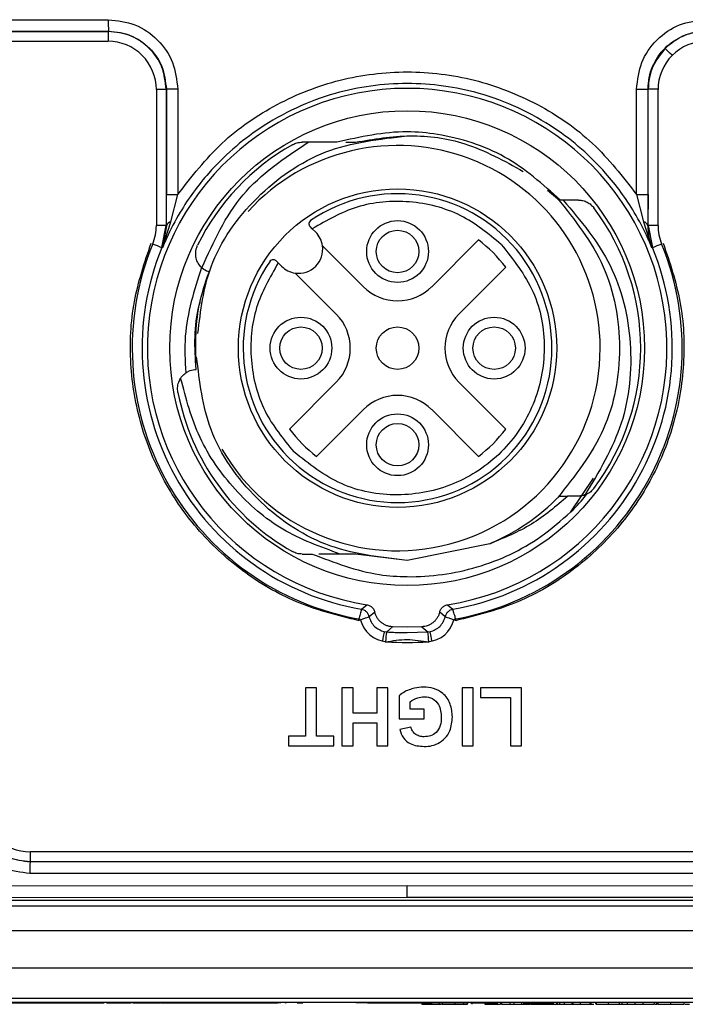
# Model space of a CAD drawing. Header units: millimetres. Extents: x 10 to 272, y 8 to 208.
# Tile 49 of 55: x 189.83 to 198.45, y 93.2 to 105.96. Entities that reach past the tile are written whole.
import ezdxf

# ---------------------------------------------------------------- set-up
doc = ezdxf.new("R2010")
doc.units = ezdxf.units.MM

msp = doc.modelspace()

# ---------------------------------------------------------------- linework, layer by layer
at = {"color": 7, "linetype": 'Continuous', "lineweight": 25}
for p, q in [((185.5536, 105.9553), (190.9794, 105.9572)), ((185.5579, 105.8053), (190.9811, 105.8072)), ((185.5579, 105.8053), (190.9792, 105.8053)), ((190.9792, 105.8053), (190.9811, 105.8072)), ((190.9792, 105.8053), (190.9792, 105.6777)), ((182.9765, 105.6777), (190.9765, 105.6777)), ((191.6015, 105.0554), (191.7291, 105.0554)), ((191.6015, 105.0527), (191.6015, 103.2899)), ((191.7312, 105.0575), (191.7291, 105.0554)), ((191.7291, 105.0554), (191.7291, 103.2894)), ((191.7312, 105.0575), (191.7312, 103.6927)), ((191.8798, 105.0575), (191.7312, 105.0575)), ((191.8798, 105.0575), (191.8798, 103.6927)), ((197.8233, 103.6927), (197.8233, 105.0575)), ((197.8233, 105.0575), (197.9719, 105.0575)), ((197.9719, 103.6927), (197.9719, 105.0575)), ((197.974, 105.0554), (197.9719, 105.0575)), ((197.974, 103.2894), (197.974, 105.0554)), ((198.1015, 105.0554), (197.974, 105.0554)), ((198.1015, 103.2899), (198.1015, 105.0527)), ((193.9417, 104.3702), (193.4891, 104.3702)), ((194.0586, 104.3702), (194.183, 104.3702)), ((196.6709, 103.7491), (196.8228, 103.6202)), ((191.7312, 103.6927), (191.8798, 103.6927)), ((191.7891, 103.3381), (191.8798, 103.6927)), ((197.0697, 103.6202), (196.8386, 103.6202)), ((197.8233, 103.6927), (197.914, 103.3381)), ((197.8233, 103.6927), (197.9719, 103.6927)), ((191.6802, 103.0034), (191.7891, 103.3381)), ((197.914, 103.3381), (198.0229, 103.0034)), ((191.7291, 103.2894), (191.6015, 103.2894)), ((191.6731, 103.005), (191.7291, 103.2894)), ((191.7327, 103.2887), (191.6802, 103.0034)), ((191.7291, 103.2894), (191.7327, 103.2887)), ((193.6661, 103.2052), (193.6225, 103.2487)), ((197.9704, 103.2887), (197.974, 103.2894)), ((197.974, 103.2894), (198.03, 103.005)), ((198.1015, 103.2894), (197.974, 103.2894)), ((195.1687, 102.4981), (195.7747, 103.1041)), ((191.6802, 103.0034), (191.6731, 103.005)), ((193.7544, 103.0284), (194.2848, 102.4981)), ((198.03, 103.005), (198.0229, 103.0034)), ((193.1805, 102.8068), (193.2241, 102.7632)), ((192.2842, 102.6882), (192.2714, 102.6932)), ((193.9312, 102.1445), (193.4009, 102.6748)), ((196.1282, 102.7505), (195.5222, 102.1445)), ((192.1017, 101.4258), (192.1154, 101.4272)), ((193.3252, 100.6546), (193.9312, 101.2606)), ((195.5222, 101.2606), (196.1282, 100.6546)), ((194.2848, 100.9071), (193.6787, 100.301)), ((195.7747, 100.301), (195.1687, 100.9071)), ((196.9729, 99.5814), (197.2646, 100.0181)), ((196.8228, 99.7852), (196.9328, 99.7852)), ((197.0697, 99.7852), (196.9328, 99.7852)), ((195.9222, 99.1697), (194.8515, 98.9527)), ((193.4891, 99.0352), (193.619, 99.0352)), ((194.183, 99.0352), (193.7086, 99.0352)), ((194.8515, 98.9527), (194.183, 99.0352)), ((194.2594, 98.3193), (194.3284, 98.3783)), ((195.3747, 98.3783), (195.4436, 98.3193)), ((194.4305, 98.2839), (194.3599, 98.223)), ((195.3431, 98.223), (195.2726, 98.2839)), ((194.586, 98.0274), (194.6604, 98.0924)), ((194.8515, 98.0874), (194.6604, 98.0924)), ((195.0427, 98.0924), (194.8515, 98.0874)), ((195.0427, 98.0924), (195.117, 98.0274)), ((194.5551, 98.0316), (194.586, 98.0274)), ((194.8515, 98.0176), (195.117, 98.0274)), ((195.117, 98.0274), (195.1479, 98.0316)), ((193.6785, 97.3027), (193.5342, 97.3027)), ((193.5342, 97.3027), (193.5342, 96.6777)), ((193.6785, 96.6777), (193.6785, 97.3027)), ((194.1496, 97.3027), (194.0054, 97.3027)), ((194.0054, 97.3027), (194.0054, 96.5527)), ((194.1496, 96.9758), (194.1496, 97.3027)), ((194.6015, 97.3027), (194.4573, 97.3027)), ((194.4573, 97.3027), (194.4573, 96.9758)), ((194.6015, 96.5527), (194.6015, 97.3027)), ((194.7458, 97.2001), (194.7458, 96.8989)), ((195.7073, 97.3027), (195.5631, 97.3027)), ((195.5631, 97.3027), (195.5631, 96.5527)), ((195.7073, 96.5527), (195.7073, 97.3027)), ((196.3323, 97.3027), (195.8035, 97.3027)), ((195.8035, 97.3027), (195.8035, 97.1777)), ((196.3323, 96.5527), (196.3323, 97.3027)), ((194.89, 97.0239), (194.89, 97.1217)), ((195.8035, 97.1777), (196.1881, 97.1777)), ((196.1881, 97.1777), (196.1881, 96.5527)), ((194.4573, 96.9758), (194.1496, 96.9758)), ((195.0727, 97.0239), (194.89, 97.0239)), ((195.0727, 96.8989), (195.0727, 97.0239)), ((194.1496, 96.5527), (194.1496, 96.8508)), ((194.1496, 96.8508), (194.4573, 96.8508)), ((194.4573, 96.8508), (194.4573, 96.5527)), ((194.7458, 96.8989), (195.0727, 96.8989)), ((194.8996, 96.7931), (194.7554, 96.7643)), ((193.5342, 96.6777), (193.3131, 96.6777)), ((193.3131, 96.6777), (193.3131, 96.5527)), ((193.3131, 96.5527), (193.8996, 96.5527)), ((193.8996, 96.6777), (193.6785, 96.6777)), ((193.8996, 96.5527), (193.8996, 96.6777)), ((194.0054, 96.5527), (194.1496, 96.5527)), ((194.4573, 96.5527), (194.6015, 96.5527)), ((195.5631, 96.5527), (195.7073, 96.5527)), ((196.1881, 96.5527), (196.3323, 96.5527)), ((189.9677, 95.1777), (189.9677, 95.0502)), ((199.7327, 95.1777), (189.9703, 95.1777)), ((189.9677, 95.0502), (189.966, 95.0485)), ((199.7371, 95.0485), (189.966, 95.0485)), ((199.7354, 95.0502), (189.9677, 95.0502)), ((199.7394, 94.8985), (189.9637, 94.8985)), ((194.8515, 94.7355), (182.4994, 94.7314)), ((207.2037, 94.7314), (194.8515, 94.7355)), ((194.8515, 94.5855), (194.8515, 94.7355)), ((182.4765, 94.5527), (207.2265, 94.5527)), ((194.8515, 94.5855), (182.5051, 94.5814)), ((207.198, 94.5814), (194.8515, 94.5855)), ((181.0593, 94.4777), (208.6438, 94.4777)), ((208.644, 94.1527), (181.0591, 94.1527)), ((208.6357, 93.6708), (181.0674, 93.6708)), ((208.6357, 93.2777), (181.0674, 93.2777)), ((186.2155, 93.2297), (203.4875, 93.2297)), ((189.4963, 93.2197), (190.9263, 93.2197)), ((190.9263, 93.2197), (190.9263, 93.2297)), ((191.709, 93.2277), (190.9263, 93.2277)), ((190.9563, 93.2277), (190.9563, 93.2227)), ((190.9563, 93.2227), (190.9677, 93.2227)), ((190.9677, 93.2277), (190.9677, 93.2227)), ((190.9677, 93.2227), (191.0077, 93.2227)), ((191.0077, 93.2277), (191.0077, 93.2227)), ((191.0077, 93.2227), (191.0605, 93.2227)), ((191.0605, 93.2277), (191.0605, 93.2227)), ((191.0605, 93.2227), (191.1272, 93.2227)), ((191.1272, 93.2277), (191.1272, 93.2227)), ((191.1272, 93.2227), (191.2688, 93.2227)), ((191.2688, 93.2227), (191.2688, 93.2277)), ((191.2688, 93.2272), (191.3024, 93.2272)), ((191.3024, 93.2277), (191.3024, 93.2227)), ((191.3024, 93.2227), (191.4406, 93.2227)), ((191.4406, 93.2227), (191.4406, 93.2277)), ((191.4406, 93.2227), (191.5147, 93.2227)), ((191.5147, 93.2277), (191.5147, 93.2227)), ((191.5147, 93.2227), (191.6534, 93.2227)), ((191.6534, 93.2277), (191.6534, 93.2227)), ((191.6534, 93.2272), (191.663, 93.2272)), ((191.663, 93.2277), (191.663, 93.2227)), ((191.663, 93.2227), (191.709, 93.2227)), ((191.709, 93.2297), (191.709, 93.2197)), ((191.709, 93.2197), (193.139, 93.2197)), ((193.139, 93.2197), (193.139, 93.2297)), ((193.1945, 93.2277), (193.139, 93.2277)), ((193.139, 93.2227), (193.1774, 93.2227)), ((193.1774, 93.2227), (193.1774, 93.2277)), ((193.2136, 93.2227), (193.1774, 93.2227)), ((193.2159, 93.2277), (193.2159, 93.2227)), ((193.2739, 93.2277), (193.2739, 93.2227)), ((193.2739, 93.2227), (193.2839, 93.2227)), ((193.3434, 93.2277), (193.3434, 93.2227)), ((193.3457, 93.2227), (193.3457, 93.2277)), ((193.3793, 93.2277), (193.3793, 93.2227)), ((193.4274, 93.2227), (193.4274, 93.2277)), ((193.4274, 93.2227), (193.4995, 93.2227)), ((194.0506, 93.2277), (193.4769, 93.2277)), ((193.4995, 93.2277), (193.4995, 93.2227)), ((193.5835, 93.2277), (193.5835, 93.2227)), ((193.6678, 93.2277), (193.6678, 93.2227)), ((193.7303, 93.2277), (193.7303, 93.2227)), ((193.9077, 93.2227), (193.9077, 93.2277)), ((194.0861, 93.2277), (194.0861, 93.2227)), ((194.339, 93.2197), (194.1874, 93.2197)), ((194.339, 93.2297), (194.339, 93.2197)), ((194.339, 93.2197), (195.1735, 93.2197)), ((195.0399, 93.2197), (195.0399, 93.2027)), ((195.0399, 93.2027), (195.1523, 93.2027)), ((195.1523, 93.2197), (195.1523, 93.2027)), ((195.1523, 93.2027), (195.2675, 93.2027)), ((195.1735, 93.2197), (195.1735, 93.2297)), ((195.6515, 93.2197), (195.1735, 93.2197)), ((195.2675, 93.2197), (195.2675, 93.2027)), ((195.2675, 93.2027), (195.2968, 93.2027)), ((195.306, 93.2197), (195.306, 93.2027)), ((195.306, 93.2027), (195.4667, 93.2027)), ((195.4667, 93.2197), (195.4667, 93.2027)), ((195.4667, 93.2027), (195.5796, 93.2027)), ((195.4758, 93.2027), (195.4951, 93.2027)), ((195.5796, 93.2197), (195.5796, 93.2027)), ((195.5796, 93.2027), (195.6329, 93.2027)), ((195.6329, 93.2027), (195.6329, 93.2197)), ((195.6515, 93.2197), (195.6515, 93.2297)), ((196.5948, 93.2277), (195.6515, 93.2277)), ((195.6702, 93.2277), (195.6702, 93.2227)), ((195.6702, 93.2227), (195.7545, 93.2227)), ((195.6906, 93.2227), (195.6906, 93.2027)), ((195.7545, 93.2277), (195.7545, 93.2227)), ((195.7545, 93.2227), (195.8409, 93.2227)), ((195.8409, 93.2277), (195.8409, 93.2227)), ((195.8409, 93.2227), (195.9273, 93.2227)), ((195.8572, 93.2227), (195.8572, 93.2027)), ((195.8572, 93.2027), (195.9534, 93.2027)), ((195.9273, 93.2227), (195.9273, 93.2277)), ((195.9273, 93.2227), (196.0116, 93.2227)), ((195.9534, 93.2227), (195.9534, 93.2027)), ((195.9534, 93.2027), (196.0175, 93.2027)), ((196.0116, 93.2277), (196.0116, 93.2227)), ((196.0175, 93.2277), (196.0175, 93.2027)), ((196.0175, 93.2027), (196.0592, 93.2027)), ((196.0524, 93.2277), (196.0524, 93.2227)), ((196.0592, 93.2277), (196.0592, 93.2027)), ((196.0752, 93.2277), (196.0752, 93.2027)), ((196.0752, 93.2027), (196.2324, 93.2027)), ((196.1774, 93.2227), (196.1886, 93.2227)), ((196.197, 93.2277), (196.197, 93.2227)), ((196.2324, 93.2227), (196.2324, 93.2027)), ((196.2324, 93.2027), (196.4021, 93.2027)), ((196.3265, 93.2227), (196.3404, 93.2227)), ((196.3431, 93.2277), (196.3431, 93.2227)), ((196.3505, 93.2227), (196.3505, 93.2277)), ((196.3533, 93.2227), (196.389, 93.2227)), ((196.389, 93.2277), (196.389, 93.2227)), ((196.389, 93.2227), (196.4654, 93.2227)), ((196.3919, 93.2027), (196.4277, 93.2027)), ((196.4021, 93.2227), (196.4021, 93.2027)), ((196.4165, 93.2027), (196.4454, 93.2027)), ((196.4277, 93.2227), (196.4277, 93.2027)), ((196.4534, 93.2227), (196.4534, 93.2027)), ((196.4534, 93.2027), (196.4888, 93.2027)), ((196.4654, 93.2277), (196.4654, 93.2227)), ((196.4654, 93.2227), (196.4971, 93.2227)), ((196.4888, 93.2227), (196.4888, 93.2027)), ((196.4888, 93.2027), (196.6231, 93.2027)), ((196.4971, 93.2277), (196.4971, 93.2227)), ((196.4971, 93.2227), (196.641, 93.2227)), ((196.6231, 93.2027), (196.6231, 93.2227)), ((196.6231, 93.2027), (196.7867, 93.2027)), ((196.641, 93.2277), (196.641, 93.2227)), ((196.641, 93.2227), (196.6726, 93.2227)), ((196.6726, 93.2277), (196.6726, 93.2227)), ((196.6726, 93.2227), (196.7495, 93.2227)), ((200.2326, 93.2277), (196.7423, 93.2277)), ((196.7495, 93.2277), (196.7495, 93.2227)), ((196.778, 93.2027), (196.7995, 93.2027)), ((196.7867, 93.2277), (196.7867, 93.2027)), ((196.7995, 93.2027), (196.7995, 93.2277)), ((196.7995, 93.2027), (196.8252, 93.2027)), ((196.8252, 93.2277), (196.8252, 93.2027)), ((196.8252, 93.2027), (196.8893, 93.2027)), ((196.8893, 93.2027), (196.8893, 93.2277)), ((196.8893, 93.2027), (196.9854, 93.2027)), ((196.9854, 93.2277), (196.9854, 93.2027)), ((196.9854, 93.2027), (196.9983, 93.2027)), ((196.9983, 93.2277), (196.9983, 93.2027)), ((196.9983, 93.2027), (197.0944, 93.2027)), ((197.0944, 93.2277), (197.0944, 93.2027)), ((197.0944, 93.2027), (197.2162, 93.2027)), ((197.2162, 93.2277), (197.2162, 93.2027)), ((197.2201, 93.2027), (197.2581, 93.2027)), ((197.229, 93.2277), (197.229, 93.2027)), ((197.229, 93.2027), (197.2683, 93.2027)), ((197.2931, 93.2277), (197.2931, 93.2027)), ((197.2931, 93.2277), (197.2931, 93.2027)), ((197.2995, 93.2277), (197.2995, 93.2027)), ((197.2995, 93.2027), (197.4572, 93.2027)), ((197.4572, 93.2277), (197.4572, 93.2027)), ((197.4572, 93.2027), (197.597, 93.2027)), ((197.597, 93.2277), (197.597, 93.2027)), ((197.597, 93.2027), (197.6329, 93.2027)), ((197.6136, 93.2027), (197.7034, 93.2027)), ((197.6329, 93.2277), (197.6329, 93.2027)), ((197.7034, 93.2277), (197.7034, 93.2027)), ((197.7034, 93.2027), (197.7995, 93.2027)), ((197.7995, 93.2277), (197.7995, 93.2027)), ((197.7995, 93.2027), (197.9065, 93.2027)), ((197.9065, 93.2277), (197.9065, 93.2027)), ((197.9065, 93.2027), (198.0495, 93.2027)), ((197.9162, 93.2027), (197.9406, 93.2027)), ((198.0495, 93.2277), (198.0495, 93.2027)), ((198.0602, 93.2027), (198.0816, 93.2027)), ((198.0816, 93.2277), (198.0816, 93.2027)), ((198.0816, 93.2027), (198.0909, 93.2027)), ((198.1008, 93.2277), (198.1008, 93.2027)), ((198.1008, 93.2027), (198.2645, 93.2027)), ((198.2645, 93.2277), (198.2645, 93.2027)), ((198.2645, 93.2027), (198.4342, 93.2027)), ((198.2739, 93.2027), (198.2995, 93.2027)), ((198.4342, 93.2277), (198.4342, 93.2027)), ((198.4495, 93.2027), (198.5111, 93.2027))]:
    msp.add_line(p, q, dxfattribs=at)
at = {"color": 7, "linetype": 'Continuous', "lineweight": 25, "flags": 128}
for points in [[(198.2846, 105.4947), (198.2793, 105.5), (198.2597, 105.5196), (198.2415, 105.5377), (198.2256, 105.5537), (198.2124, 105.5669), (198.2024, 105.5769), (198.1961, 105.5832), (198.1936, 105.5857)], [(193.6225, 103.2487), (193.5985, 103.2727), (193.5929, 103.2784)], [(191.5551, 103.0534), (191.5611, 103.0509), (191.5869, 103.0404), (191.6107, 103.0306), (191.6316, 103.022), (191.6489, 103.015), (191.6619, 103.0097), (191.6701, 103.0063), (191.6731, 103.005)], [(198.03, 103.005), (198.033, 103.0063), (198.0412, 103.0097), (198.0542, 103.015), (198.0715, 103.022), (198.0924, 103.0306), (198.1162, 103.0404), (198.142, 103.0509), (198.148, 103.0534)], [(193.1805, 102.8068), (193.1566, 102.8308), (193.1509, 102.8364)], [(194.5551, 98.0316), (194.5545, 98.0283), (194.5528, 98.0196), (194.55, 98.0059), (194.5464, 97.9875), (194.5419, 97.9654), (194.5369, 97.9402), (194.5315, 97.9129), (194.5304, 97.9074)], [(195.1727, 97.9074), (195.1716, 97.9129), (195.1662, 97.9402), (195.1612, 97.9654), (195.1567, 97.9875), (195.1531, 98.0059), (195.1503, 98.0196), (195.1486, 98.0283), (195.1479, 98.0316)]]:
    msp.add_lwpolyline(points, dxfattribs=at)
at = {"color": 7, "linetype": 'Continuous', "lineweight": 25}
for centre, radius in [((194.8515, 101.7027), 3.075), ((194.7267, 101.7026), 2.0625), ((194.7267, 102.9541), 0.4), ((194.7267, 102.9541), 0.275), ((193.4751, 101.7026), 0.4), ((195.9783, 101.7026), 0.4), ((193.4751, 101.7026), 0.275), ((194.7267, 101.7026), 0.275), ((195.9783, 101.7026), 0.275), ((194.7267, 100.451), 0.4), ((194.7267, 100.451), 0.275)]:
    msp.add_circle(centre, radius, dxfattribs=at)
for centre, radius, start, end in [((194.2574, 105.9213), 3.2783, 179.37182, 181.99347), ((190.9765, 105.0527), 0.625, 359.99999, 90.00001), ((198.7265, 105.0527), 0.625, 89.99999, 180.00001), ((194.8515, 101.7027), 3.3653, 278.94337, 261.05663), ((194.8515, 101.7027), 3.025, 119.40499, 153.8312), ((194.7267, 101.7026), 2.625, 0.00001, 137.57096), ((194.7267, 101.7026), 2, 145.71348, 124.28656), ((194.8515, 101.7027), 3.025, 323.06556, 36.93444), ((191.8004, 103.2684), 0.0707, 99.21692, 163.29867), ((197.9027, 103.2684), 0.0707, 16.70133, 80.78308), ((190.9765, 103.2899), 0.625, 337.72654, 0.00005), ((193.4451, 102.9842), 0.3125, 8.13006, 45.00004), ((198.7347, 103.2818), 0.7643, 179.48883, 201.36508), ((198.7265, 103.2899), 0.625, 179.99995, 202.27346), ((194.7267, 101.7025), 1.75, 36.78682, 53.21311), ((194.8515, 101.7027), 3.5624, 157.7265, 260.18466), ((194.8515, 101.7027), 3.4349, 157.71927, 260.07376), ((193.4451, 102.9842), 0.3125, 261.86984, 8.13016), ((194.8515, 101.7027), 3.4349, 279.92624, 22.28073), ((194.8515, 101.7027), 3.5624, 279.81534, 22.2735), ((193.4451, 102.9842), 0.3125, 225.00024, 261.86981), ((194.7267, 102.94), 0.625, 224.99996, 315.00004), ((193.4893, 101.7026), 0.625, 315.00002, 44.99998), ((195.9642, 101.7026), 0.625, 135.00002, 224.99998), ((194.7267, 101.7026), 2.625, 209.91305, 359.99999), ((194.8515, 101.7027), 3.025, 190.91879, 240.59503), ((194.7267, 100.4651), 0.625, 44.99996, 135.00004), ((194.7267, 101.7025), 1.75, 216.78663, 233.21337), ((194.7267, 101.7025), 1.75, 306.78662, 323.21337), ((194.8516, 101.7027), 2.75, 292.91218, 315.79146), ((194.8514, 101.7028), 3.0002, 315.00017, 320.90133), ((194.6103, 98.2738), 0.375, 192.5255, 265.97592), ((195.0928, 98.2738), 0.375, 274.02408, 347.4745), ((195.4548, 97.8633), 0.8842, 169.30046, 177.5683), ((194.2483, 97.8633), 0.8842, 2.4317, 10.69954), ((194.8515, 101.7029), 3.8126, 265.97602, 274.02398), ((189.9703, 95.8027), 0.625, 180.00002, 269.99993), ((192.5615, 94.9344), 2.598, 177.48396, 180.79236)]:
    msp.add_arc(centre, radius, start, end, dxfattribs=at)
for points, knots in [([(190.9794, 105.9572), (191.0976, 105.9437), (191.3336, 105.9166), (191.6311, 105.7085), (191.8392, 105.4113), (191.8663, 105.1755), (191.8798, 105.0575)], [0, 0, 0, 0, 0.2505529, 0.5002197, 0.7499989, 1, 1, 1, 1]), ([(197.8233, 105.0575), (197.8369, 105.1757), (197.864, 105.4117), (198.0725, 105.709), (198.37, 105.9168), (198.6058, 105.9437), (198.7237, 105.9572)], [0, 0, 0, 0, 0.25056166, 0.5002312, 0.75000811, 1, 1, 1, 1]), ([(191.7291, 105.0554), (191.7178, 105.1537), (191.6953, 105.3502), (191.5219, 105.5981), (191.274, 105.7715), (191.0775, 105.794), (190.9792, 105.8053)], [0, 0, 0, 0, 0.2500081, 0.5000032, 0.7499968, 1, 1, 1, 1]), ([(190.9811, 105.8072), (191.033, 105.8041), (191.135, 105.798), (191.3228, 105.7365), (191.5248, 105.5996), (191.6966, 105.3536), (191.7195, 105.1574), (191.7312, 105.0575)], [0, 0, 0, 0, 0.1326129, 0.2604738, 0.5008749, 0.7460236, 1, 1, 1, 1]), ([(197.9719, 105.0575), (197.9748, 105.1079), (197.9807, 105.2079), (198.0409, 105.3958), (198.177, 105.6), (198.3808, 105.7366), (198.5682, 105.798), (198.6701, 105.8041), (198.7219, 105.8072)], [0, 0, 0, 0, 0.1286912, 0.2551449, 0.500215, 0.7400787, 0.8676648, 1, 1, 1, 1]), ([(198.7239, 105.8053), (198.6729, 105.8022), (198.5722, 105.7959), (198.3825, 105.7372), (198.2685, 105.6457), (198.1936, 105.5857)], [0, 0, 0, 0, 0.2608207, 0.5147967, 1, 1, 1, 1]), ([(198.1936, 105.5857), (198.1336, 105.5108), (198.0421, 105.3968), (197.9833, 105.2071), (197.9771, 105.1064), (197.974, 105.0554)], [0, 0, 0, 0, 0.4852033, 0.7391796, 1, 1, 1, 1]), ([(191.8798, 103.6927), (192.0602, 103.9247), (192.4199, 104.3874), (193.1524, 104.8887), (193.9737, 105.2084), (194.8521, 105.3161), (195.7308, 105.2081), (196.552, 104.888), (197.284, 104.3864), (197.6433, 103.9242), (197.8233, 103.6927)], [0, 0, 0, 0, 0.12533501, 0.24995417, 0.37480521, 0.50014898, 0.62529434, 0.75030923, 0.87493851, 1, 1, 1, 1]), ([(198.0229, 103.0034), (198.0228, 103.0035), (198.0227, 103.0038), (198.0224, 103.0046), (198.0212, 103.0074), (198.017, 103.0177), (198.0005, 103.0572), (197.9332, 103.2107), (197.7612, 103.5384), (197.3877, 104.0501), (196.7324, 104.6245), (195.8408, 105.0369), (194.8515, 105.1737), (193.8619, 105.0368), (192.9705, 104.6244), (192.3158, 104.0504), (191.9425, 103.5395), (191.7705, 103.2118), (191.7029, 103.058), (191.686, 103.0175), (191.6816, 103.0067), (191.6803, 103.0037), (191.6802, 103.0034)], [0, 0, 0, 0, 0.0000388, 0.0001079, 0.0003367, 0.0011569, 0.0042482, 0.0162334, 0.0633925, 0.1414143, 0.2501934, 0.3834861, 0.4999865, 0.6165604, 0.7499293, 0.858482, 0.9364105, 0.983604, 0.9956546, 0.9987904, 0.9998782, 1, 1, 1, 1]), ([(196.8386, 103.6202), (196.6082, 103.8246), (196.1472, 104.2333), (195.4192, 104.4608), (194.6763, 104.5346), (194.2441, 104.4379), (193.9417, 104.3702)], [0, 0, 0, 0, 0.2910091, 0.5820039, 0.7076331, 1, 1, 1, 1]), ([(192.1393, 101.8926), (192.1754, 102.1872), (192.2554, 102.8413), (192.8639, 103.692), (193.7699, 104.3289), (194.491, 104.4115), (194.8515, 104.4527)], [0, 0, 0, 0, 0.2145655, 0.476377, 0.7381885, 1, 1, 1, 1]), ([(192.1913, 102.743), (192.3434, 103.0797), (192.6477, 103.7534), (193.262, 104.1646), (193.5693, 104.3702)], [0, 0, 0, 0, 0.4998571, 1, 1, 1, 1]), ([(193.3663, 104.338), (193.3857, 104.3474), (193.4246, 104.3661), (193.4676, 104.3689), (193.4891, 104.3702)], [0, 0, 0, 0, 0.5000628, 1, 1, 1, 1]), ([(194.183, 104.3702), (194.4178, 104.4099), (194.8883, 104.4892), (195.6542, 104.3818), (196.1097, 104.1283), (196.3556, 103.9914)], [0, 0, 0, 0, 0.3144115, 0.6299653, 1, 1, 1, 1]), ([(191.7327, 103.2887), (191.7323, 103.3546), (191.7314, 103.4893), (191.7313, 103.624), (191.7312, 103.6927)], [0, 0, 0, 0, 0.4898888, 1, 1, 1, 1]), ([(196.0703, 103.0461), (195.9026, 103.1834), (195.5565, 103.4671), (194.8866, 103.6336), (194.1985, 103.5795), (193.8104, 103.3566), (193.6225, 103.2487)], [0, 0, 0, 0, 0.2421211, 0.5000017, 0.7578807, 1, 1, 1, 1]), ([(196.7961, 103.6473), (197.0217, 103.3632), (197.4729, 102.7951), (197.6658, 101.7028), (197.4741, 100.6143), (197.0259, 100.0495), (196.8031, 99.7687)], [0, 0, 0, 0, 0.2507394, 0.5014787, 0.7522181, 1, 1, 1, 1]), ([(196.874, 103.6202), (197.1005, 103.3508), (197.5527, 102.8128), (197.7969, 101.7685), (197.6981, 100.7032), (197.3359, 100.1013), (197.1547, 99.8001)], [0, 0, 0, 0, 0.2502868, 0.4998082, 0.7498053, 1, 1, 1, 1]), ([(197.0697, 103.6202), (197.0894, 103.6189), (197.1292, 103.6162), (197.1842, 103.5943), (197.2329, 103.5631), (197.2573, 103.5346), (197.2695, 103.5205)], [0, 0, 0, 0, 0.25603826, 0.51490172, 0.75851442, 1, 1, 1, 1]), ([(197.9719, 103.6927), (197.9718, 103.6237), (197.9717, 103.489), (197.9708, 103.3543), (197.9704, 103.2887)], [0, 0, 0, 0, 0.5126974, 1, 1, 1, 1]), ([(193.6001, 103.355), (193.5998, 103.3549), (193.5917, 103.3493), (193.5805, 103.3349), (193.5769, 103.3118), (193.5814, 103.2935), (193.5881, 103.2832), (193.5923, 103.2789), (193.5929, 103.2784)], [0, 0, 0, 0, 0.0094518, 0.3397391, 0.5851588, 0.7918354, 0.9744743, 1, 1, 1, 1]), ([(194.2175, 98.1744), (193.9618, 98.2374), (193.4439, 98.365), (192.7416, 98.7693), (192.1431, 99.3084), (191.6838, 99.9637), (191.3775, 100.703), (191.244, 101.4974), (191.2799, 102.307), (191.4502, 102.8124), (191.5343, 103.0619)], [0, 0, 0, 0, 0.1234368, 0.25, 0.3765632, 0.4999999, 0.6234368, 0.75, 0.8765632, 1, 1, 1, 1]), ([(198.1687, 103.0619), (198.2528, 102.8124), (198.4232, 102.307), (198.4591, 101.4974), (198.3256, 100.703), (198.0193, 99.9637), (197.56, 99.3084), (196.9614, 98.7693), (196.2592, 98.365), (195.7413, 98.2374), (195.4856, 98.1744)], [0, 0, 0, 0, 0.1234368, 0.25, 0.3765632, 0.5000001, 0.6234368, 0.75, 0.8765632, 1, 1, 1, 1]), ([(192.1867, 102.7474), (192.171, 102.7652), (192.1395, 102.8011), (192.1125, 102.8741), (192.1088, 102.9419), (192.1199, 102.9981), (192.131, 103.0239), (192.1366, 103.0368)], [0, 0, 0, 0, 0.2259436, 0.45443, 0.7309474, 0.8657482, 1, 1, 1, 1]), ([(196.0703, 103.0461), (196.2259, 102.8501), (196.5372, 102.458), (196.6737, 101.7001), (196.5285, 100.9571), (196.1052, 100.324), (195.4721, 99.9008), (194.7292, 99.7555), (193.9713, 99.8921), (193.5792, 100.2034), (193.3832, 100.359)], [0, 0, 0, 0, 0.1250002, 0.2500004, 0.3750005, 0.5000005, 0.6250005, 0.7500004, 0.8750002, 1, 1, 1, 1]), ([(193.1805, 102.8068), (193.0726, 102.6189), (192.8498, 102.2308), (192.7956, 101.5427), (192.9622, 100.8728), (193.2458, 100.5266), (193.3832, 100.359)], [0, 0, 0, 0, 0.2421196, 0.4999985, 0.757879, 1, 1, 1, 1]), ([(193.0743, 102.8292), (193.0744, 102.8294), (193.08, 102.8376), (193.0944, 102.8488), (193.1175, 102.8523), (193.1358, 102.8479), (193.1461, 102.8411), (193.1504, 102.8369), (193.1509, 102.8364)], [0, 0, 0, 0, 0.0094498, 0.3397399, 0.5851611, 0.7918358, 0.9744735, 1, 1, 1, 1]), ([(192.1867, 102.7474), (192.0926, 102.4532), (191.9497, 102.0062), (191.9744, 101.5408), (191.9829, 101.3815)], [0, 0, 0, 0, 0.6579423, 1, 1, 1, 1]), ([(192.1154, 101.4272), (192.109, 101.7075), (192.0991, 102.1391), (192.2361, 102.5457), (192.2842, 102.6882)], [0, 0, 0, 0, 0.6494257, 1, 1, 1, 1]), ([(192.2714, 102.6932), (192.246, 102.7042), (192.2163, 102.7172), (192.195, 102.7408), (192.1919, 102.7442)], [0, 0, 0, 0, 0.8533926, 1, 1, 1, 1]), ([(192.1154, 101.4272), (192.0995, 101.7091), (192.0827, 102.0068), (192.1667, 102.2874), (192.1712, 102.3023)], [0, 0, 0, 0, 0.9468348, 1, 1, 1, 1]), ([(194.8515, 98.9527), (194.4911, 98.994), (193.7701, 99.0766), (192.8629, 99.7131), (192.2432, 100.5878), (192.1621, 101.2693), (192.1238, 101.5909)], [0, 0, 0, 0, 0.2568256, 0.5136512, 0.7704768, 1, 1, 1, 1]), ([(191.9773, 101.3764), (191.9908, 101.3859), (192.028, 101.4121), (192.0731, 101.4205), (192.1017, 101.4258)], [0, 0, 0, 0, 0.3647033, 1, 1, 1, 1]), ([(191.8813, 101.1297), (191.8794, 101.1424), (191.8757, 101.1678), (191.8782, 101.2198), (191.895, 101.2792), (191.932, 101.3398), (191.966, 101.3677), (191.9829, 101.3815)], [0, 0, 0, 0, 0.1338631, 0.2681138, 0.5423398, 0.7721203, 1, 1, 1, 1]), ([(193.9844, 99.0352), (193.728, 99.1281), (193.2168, 99.3132), (192.5961, 99.8539), (192.1246, 100.5258), (191.986, 101.0503), (191.9167, 101.3126)], [0, 0, 0, 0, 0.25100605, 0.50036509, 0.75011725, 1, 1, 1, 1]), ([(197.2695, 99.885), (197.2567, 99.87), (197.2313, 99.8399), (197.1969, 99.8205), (197.1797, 99.8108)], [0, 0, 0, 0, 0.500046, 1, 1, 1, 1]), ([(196.9328, 99.7852), (196.7814, 99.6555), (196.478, 99.3954), (196.1077, 99.245), (195.9222, 99.1697)], [0, 0, 0, 0, 0.4989433, 1, 1, 1, 1]), ([(197.1797, 99.8108), (197.1626, 99.8035), (197.1274, 99.7887), (197.0893, 99.7864), (197.0697, 99.7852)], [0, 0, 0, 0, 0.4863174, 1, 1, 1, 1]), ([(193.619, 99.0352), (193.9062, 98.9257), (194.3062, 98.7731), (195.0369, 98.7225), (195.7684, 98.8233), (196.4888, 99.1582), (196.8457, 99.4702), (196.9729, 99.5814)], [0, 0, 0, 0, 0.2534636, 0.352997, 0.6063779, 0.8597573, 1, 1, 1, 1]), ([(193.4891, 99.0352), (193.4676, 99.0366), (193.4246, 99.0393), (193.3857, 99.0581), (193.3663, 99.0674)], [0, 0, 0, 0, 0.4999266, 1, 1, 1, 1]), ([(194.3284, 98.3783), (194.3352, 98.3769), (194.3487, 98.3741), (194.3679, 98.3657), (194.3854, 98.3544), (194.4009, 98.3404), (194.4138, 98.3238), (194.4243, 98.3049), (194.4284, 98.291), (194.4305, 98.2839)], [0, 0, 0, 0, 0.1409211, 0.2818438, 0.4227529, 0.5636553, 0.7045521, 0.8500167, 1, 1, 1, 1]), ([(195.2726, 98.2839), (195.2745, 98.2906), (195.2784, 98.3039), (195.2883, 98.3223), (195.3009, 98.3389), (195.3161, 98.3532), (195.3336, 98.3648), (195.3533, 98.3738), (195.3675, 98.3768), (195.3747, 98.3783)], [0, 0, 0, 0, 0.1409042, 0.2818112, 0.4227082, 0.5636051, 0.7045039, 0.8499956, 1, 1, 1, 1]), ([(194.2594, 98.3193), (194.2583, 98.3155), (194.2559, 98.3073), (194.2518, 98.2927), (194.2451, 98.2696), (194.2369, 98.2415), (194.2271, 98.2078), (194.2209, 98.1863), (194.2175, 98.1744)], [0, 0, 0, 0, 0.0773077, 0.1709955, 0.3014904, 0.5551188, 0.7534432, 1, 1, 1, 1]), ([(194.2175, 98.1744), (194.2341, 98.1806), (194.2656, 98.1924), (194.3086, 98.207), (194.3382, 98.2164), (194.3541, 98.2213), (194.3586, 98.2226), (194.3599, 98.223)], [0, 0, 0, 0, 0.3533897, 0.6699261, 0.9046763, 0.9730334, 1, 1, 1, 1]), ([(194.3599, 98.223), (194.3564, 98.2346), (194.3491, 98.2581), (194.3255, 98.2876), (194.295, 98.3099), (194.2711, 98.3162), (194.2594, 98.3193)], [0, 0, 0, 0, 0.2444651, 0.4999967, 0.7555324, 1, 1, 1, 1]), ([(194.3599, 98.223), (194.3671, 98.1999), (194.3814, 98.1537), (194.4268, 98.096), (194.4854, 98.0518), (194.5319, 98.0383), (194.5551, 98.0316)], [0, 0, 0, 0, 0.2497027, 0.4997741, 0.7501208, 1, 1, 1, 1]), ([(194.6604, 98.0924), (194.6466, 98.0938), (194.619, 98.0966), (194.5792, 98.1094), (194.542, 98.1282), (194.5084, 98.1529), (194.4795, 98.1829), (194.4496, 98.2252), (194.4379, 98.2612), (194.4305, 98.2839)], [0, 0, 0, 0, 0.129652, 0.2593043, 0.3889418, 0.5185709, 0.6481967, 0.7778205, 1, 1, 1, 1]), ([(195.2726, 98.2839), (195.2687, 98.2706), (195.261, 98.244), (195.2412, 98.2071), (195.216, 98.1739), (195.1856, 98.1454), (195.1509, 98.1224), (195.1039, 98.1006), (195.0664, 98.0956), (195.0427, 98.0924)], [0, 0, 0, 0, 0.1296356, 0.2592686, 0.388895, 0.5185198, 0.648146, 0.7777709, 1, 1, 1, 1]), ([(195.1479, 98.0316), (195.1712, 98.0383), (195.2177, 98.0518), (195.2763, 98.096), (195.3217, 98.1537), (195.336, 98.1999), (195.3431, 98.223)], [0, 0, 0, 0, 0.2498792, 0.5002259, 0.7502973, 1, 1, 1, 1]), ([(195.4436, 98.3193), (195.432, 98.3162), (195.4081, 98.3099), (195.3776, 98.2876), (195.354, 98.2581), (195.3467, 98.2346), (195.3431, 98.223)], [0, 0, 0, 0, 0.2444676, 0.5000033, 0.7555349, 1, 1, 1, 1]), ([(195.3431, 98.223), (195.3444, 98.2226), (195.349, 98.2213), (195.3649, 98.2164), (195.3945, 98.207), (195.4375, 98.1924), (195.469, 98.1806), (195.4856, 98.1744)], [0, 0, 0, 0, 0.0269666, 0.0953237, 0.3300739, 0.6466103, 1, 1, 1, 1]), ([(195.4856, 98.1744), (195.4822, 98.1863), (195.476, 98.2078), (195.4662, 98.2415), (195.458, 98.2696), (195.4513, 98.2927), (195.4471, 98.3073), (195.4447, 98.3155), (195.4436, 98.3193)], [0, 0, 0, 0, 0.2465184, 0.444836, 0.6985096, 0.828992, 0.9226798, 1, 1, 1, 1]), ([(194.586, 98.0274), (194.5912, 98.027), (194.6054, 98.026), (194.6496, 98.0232), (194.7329, 98.0189), (194.8072, 98.0181), (194.8515, 98.0176)], [0, 0, 0, 0, 0.0581791, 0.1608841, 0.499867, 1, 1, 1, 1]), ([(194.5711, 97.8959), (194.6171, 97.9048), (194.7096, 97.9228), (194.8986, 97.934), (195.0388, 97.9111), (195.132, 97.8959)], [0, 0, 0, 0, 0.2485952, 0.5004002, 1, 1, 1, 1]), ([(195.0623, 97.3123), (195.0234, 97.3098), (194.9593, 97.3056), (194.8748, 97.2768), (194.8053, 97.2467), (194.7656, 97.2156), (194.7458, 97.2001)], [0, 0, 0, 0, 0.339838, 0.5600481, 0.7802084, 1, 1, 1, 1]), ([(195.4381, 96.9252), (195.4328, 96.9821), (195.4222, 97.0956), (195.3292, 97.2329), (195.1965, 97.3028), (195.1071, 97.3092), (195.0623, 97.3123)], [0, 0, 0, 0, 0.28035316, 0.55915817, 0.7793083, 1, 1, 1, 1]), ([(194.89, 97.1217), (194.9215, 97.1418), (194.9776, 97.1777), (195.0436, 97.1844), (195.0727, 97.1873)], [0, 0, 0, 0, 0.5600045, 1, 1, 1, 1]), ([(195.0727, 97.1873), (195.1097, 97.183), (195.1835, 97.1744), (195.2829, 97.074), (195.2897, 96.9778), (195.2938, 96.919)], [0, 0, 0, 0, 0.2803052, 0.5599581, 1, 1, 1, 1]), ([(195.2938, 96.919), (195.292, 96.8834), (195.2884, 96.8124), (195.2371, 96.7228), (195.1563, 96.6743), (195.1004, 96.6702), (195.0724, 96.6681)], [0, 0, 0, 0, 0.2809027, 0.5596027, 0.779451, 1, 1, 1, 1]), ([(195.2477, 96.5802), (195.2805, 96.6012), (195.3462, 96.6432), (195.4222, 96.7643), (195.4321, 96.8642), (195.4381, 96.9252)], [0, 0, 0, 0, 0.2802523, 0.5605448, 1, 1, 1, 1]), ([(194.7554, 96.7643), (194.7675, 96.7265), (194.7918, 96.6511), (194.9051, 96.5552), (195.0077, 96.5477), (195.0704, 96.5431)], [0, 0, 0, 0, 0.2804451, 0.5603058, 1, 1, 1, 1]), ([(195.0724, 96.6681), (195.0508, 96.6696), (195.0076, 96.6726), (194.9537, 96.7026), (194.9169, 96.7452), (194.9054, 96.7771), (194.8996, 96.7931)], [0, 0, 0, 0, 0.2801574, 0.5595814, 0.7797154, 1, 1, 1, 1]), ([(195.0704, 96.5431), (195.1048, 96.5443), (195.1662, 96.5464), (195.2228, 96.5699), (195.2477, 96.5802)], [0, 0, 0, 0, 0.5602262, 1, 1, 1, 1]), ([(189.9637, 94.8985), (189.8455, 94.9121), (189.6096, 94.9393), (189.3122, 95.1476), (189.1043, 95.4449), (189.0772, 95.6807), (189.0637, 95.7986)], [0, 0, 0, 0, 0.2505453, 0.5002069, 0.7499899, 1, 1, 1, 1]), ([(189.966, 95.0485), (189.8705, 95.0588), (189.7249, 95.0744), (189.5506, 95.1686), (189.409, 95.2831), (189.2998, 95.4364), (189.2291, 95.621), (189.2208, 95.7366), (189.2164, 95.7986)], [0, 0, 0, 0, 0.2422735, 0.3693547, 0.5000342, 0.7056349, 0.8418238, 1, 1, 1, 1]), ([(189.2178, 95.8), (189.2291, 95.7018), (189.2516, 95.5053), (189.425, 95.2574), (189.6729, 95.084), (189.8694, 95.0614), (189.9677, 95.0502)], [0, 0, 0, 0, 0.2500052, 0.4999999, 0.7499943, 1, 1, 1, 1])]:
    msp.add_open_spline(points, degree=3, knots=knots, dxfattribs=at)

doc.saveas('drawing.dxf')
